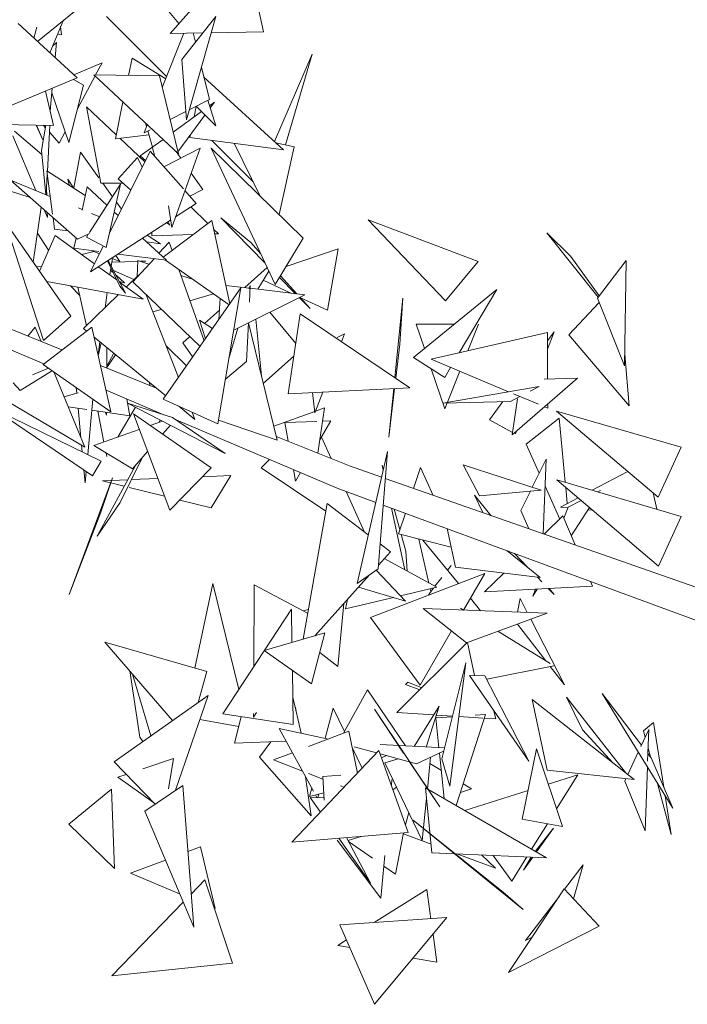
# Model space of a CAD drawing. Header units: millimetres. Extents: x -14485 to 13127, y -18923 to 3272.
# Tile 20 of 119: x 10387 to 10587, y 1670 to 1965. Entities that reach past the tile are written whole.
import ezdxf

# ---------------------------------------------------------------- set-up
doc = ezdxf.new("R2010")
doc.units = ezdxf.units.MM
doc.layers.add('G-IMPT', color=7, linetype='Continuous', lineweight=5)

# ---------------------------------------------------------------- blocks, each defined once
blk = doc.blocks.new('ÁRVORES ORNAMENTAIS - Pequeno e Médio Porte - Ipê-roxo-2865575-CORTE_CALÇADA')
at = {"layer": 'G-IMPT', "color": 253, "true_color": 0xaaaaaa}
for p, q in [((6714.39, 1986.63), (6691.83, 1961.27)), ((6719.85, 1961.73), (6714.39, 1986.63)), ((6694.42, 1964.19), (6688.4, 1971.58)), ((6663.64, 1968.24), (6652.03, 1958.85)), ((6659.68, 1965.04), (6655.71, 1955.44)), ((6690.75, 1948.27), (6672.7, 1966.38)), ((6705.59, 1966.35), (6695.3, 1953.44)), ((6705.59, 1966.35), (6696.7, 1935.33)), ((6663.87, 1947.87), (6646.19, 1964.26)), ((6651.77, 1963.09), (6650.95, 1959.85)), ((6658.95, 1963.29), (6659.17, 1960.86)), ((6719.85, 1961.73), (6704.19, 1961.47)), ((6658, 1960.98), (6659.17, 1960.86)), ((6695.97, 1961.34), (6689.45, 1945.03)), ((6701.67, 1961.43), (6691.83, 1961.27)), ((6698.73, 1961.38), (6699.41, 1958.6)), ((6656.55, 1957.46), (6657.66, 1958.53)), ((6657.27, 1954), (6657.66, 1958.53)), ((6679.31, 1948.65), (6680.38, 1953.86)), ((6680.38, 1953.86), (6690.49, 1947.63)), ((6696.7, 1935.33), (6695.3, 1953.44)), ((6723.13, 1928.8), (6734.44, 1955.06)), ((6726.46, 1927.73), (6734.44, 1955.06)), ((6662.88, 1948.8), (6671.38, 1952.43)), ((6669.44, 1948.81), (6671.38, 1952.43)), ((6701.23, 1951.14), (6703.6, 1941.44)), ((6663.87, 1947.87), (6627.08, 1932.48)), ((6662.82, 1947.43), (6665.79, 1945.71)), ((6663.99, 1938.6), (6669.27, 1948.49)), ((6694.32, 1925.11), (6668.92, 1948.82)), ((6668.92, 1948.82), (6688.6, 1948.51)), ((6694.32, 1925.11), (6688.6, 1948.51)), ((6701.97, 1948.09), (6725.88, 1926.3)), ((6654.4, 1943.91), (6656.76, 1933.61)), ((6655.85, 1937.84), (6656.45, 1944.77)), ((6661.42, 1928.47), (6665.79, 1945.71)), ((6661.42, 1928.47), (6656.33, 1943.35)), ((6697.56, 1938.34), (6703.6, 1941.44)), ((6703.14, 1941.2), (6705.5, 1933.49)), ((6671.06, 1916.24), (6666.67, 1939.24)), ((6666.67, 1939.24), (6675.64, 1930.78)), ((6675.4, 1929.6), (6677.67, 1940.65)), ((6699.68, 1939.32), (6699.03, 1936.17)), ((6705.5, 1933.49), (6699.61, 1939.39)), ((6703.65, 1939.52), (6705.16, 1940.62)), ((6703.86, 1938.85), (6705.16, 1940.62)), ((6691.81, 1935.38), (6696.51, 1937.8)), ((6692.73, 1931.6), (6701.23, 1937.77)), ((6694.17, 1925.7), (6702.28, 1936.71)), ((6640.99, 1933.9), (6656.76, 1933.61)), ((6651.65, 1933.7), (6653.6, 1929.25)), ((6651.73, 1933.7), (6653.6, 1929.25)), ((6653.21, 1926.1), (6654.48, 1933.65)), ((6654.36, 1932.93), (6653.71, 1933.67)), ((6654.99, 1919.89), (6655.66, 1933.63)), ((6684.97, 1933.83), (6683.98, 1931.36)), ((6683.98, 1931.36), (6685.86, 1932.32)), ((6684.73, 1933.23), (6684.42, 1934.35)), ((6644.61, 1930.45), (6651.55, 1914.06)), ((6645.14, 1931.87), (6653.34, 1924.82)), ((6658.46, 1928.26), (6655.56, 1931.56)), ((6658.46, 1928.26), (6660.31, 1931.71)), ((6675.4, 1929.6), (6685.42, 1930.82)), ((6676.72, 1929.76), (6684.23, 1922.67)), ((6682.86, 1924.44), (6689.71, 1929.41)), ((6686.48, 1927.06), (6685.1, 1931.93)), ((6697.92, 1930.78), (6697.75, 1929.99)), ((6697.75, 1929.99), (6725.88, 1926.3)), ((6716.76, 1916.61), (6704.36, 1929.12)), ((6653.21, 1926.1), (6654.55, 1912.82)), ((6687.27, 1924.23), (6686.54, 1926.84)), ((6700.86, 1926.75), (6689.96, 1921.18)), ((6700.86, 1926.75), (6692.3, 1902.98)), ((6731.74, 1899.7), (6704.15, 1926.81)), ((6723.36, 1885.79), (6704.15, 1926.81)), ((6718.84, 1912.38), (6711.04, 1928.24)), ((6729.04, 1927.15), (6723.59, 1928.38)), ((6729.04, 1927.15), (6724.52, 1906.8)), ((6662.87, 1914.81), (6664.94, 1925.54)), ((6664.94, 1925.54), (6670.46, 1917.83)), ((6685.82, 1925.88), (6673.62, 1901.2)), ((6682.03, 1923.95), (6676.18, 1917.6)), ((6682.03, 1923.95), (6683.42, 1921.04)), ((6682.86, 1924.44), (6684.43, 1923.07)), ((6685.82, 1925.88), (6695.81, 1914.53)), ((6695.02, 1923.76), (6693.61, 1925.77)), ((6649.85, 1911.95), (6631.81, 1917.66)), ((6655.84, 1912.28), (6643.94, 1917.2)), ((6664, 1899.38), (6643.94, 1917.2)), ((6654.64, 1912.78), (6654.95, 1919.01)), ((6654.82, 1920), (6656.54, 1906.97)), ((6654.82, 1920), (6666.33, 1912.58)), ((6661.46, 1915.72), (6661.14, 1917.48)), ((6662.78, 1914.87), (6661.14, 1917.48)), ((6680.02, 1914.15), (6676.18, 1917.6)), ((6701.62, 1914.33), (6698.16, 1919.27)), ((6654.72, 1914.37), (6654.77, 1912.72)), ((6666.88, 1915.13), (6665.37, 1908.11)), ((6666.88, 1915.13), (6672.86, 1909.62)), ((6676.92, 1915.92), (6667.61, 1901.48)), ((6671.06, 1916.24), (6677.69, 1916.24)), ((6671.6, 1916.24), (6674.51, 1912.18)), ((6672.65, 1896.89), (6676.92, 1915.92)), ((6697.7, 1912.39), (6701.62, 1914.33)), ((6696.27, 1914.01), (6699.67, 1910.15)), ((6650.73, 1892.5), (6653.09, 1909.07)), ((6665.41, 1908.33), (6664.28, 1908.8)), ((6675.7, 1910.51), (6677.19, 1908.44)), ((6691.37, 1909.42), (6692.3, 1902.98)), ((6699.67, 1910.15), (6693.42, 1906.1)), ((6698.07, 1909.11), (6703.14, 1904.16)), ((6654, 1908.27), (6654.98, 1905.95)), ((6654.93, 1907.44), (6654.98, 1905.95)), ((6656.68, 1905.88), (6657.13, 1902.48)), ((6670.46, 1906.24), (6668.18, 1907.18)), ((6675.05, 1907.59), (6676.23, 1906.5)), ((6716.02, 1898.39), (6707.04, 1905.84)), ((6707.04, 1905.84), (6720.28, 1892.36)), ((6661.99, 1876.27), (6642.32, 1904.64)), ((6653.85, 1868.98), (6642.32, 1904.64)), ((6657.13, 1902.48), (6661.14, 1901.92)), ((6691.98, 1905.17), (6667.87, 1889.57)), ((6704.31, 1905.05), (6689.77, 1894)), ((6691.72, 1903.64), (6690.84, 1904.43)), ((6691.22, 1904.68), (6691.72, 1903.64)), ((6704.31, 1905.05), (6709.74, 1879.95)), ((6704.87, 1902.47), (6706.33, 1901.05)), ((6774.45, 1880.91), (6751.29, 1905.25)), ((6784.29, 1892.75), (6751.29, 1905.25)), ((6651.97, 1901.19), (6655.35, 1896.12)), ((6657.27, 1900.55), (6652.62, 1889.79)), ((6657.27, 1900.55), (6669.08, 1892.03)), ((6663.57, 1899.76), (6662.91, 1896.69)), ((6667.65, 1901.11), (6664, 1899.38)), ((6667.26, 1900.93), (6666.67, 1900)), ((6672.65, 1896.89), (6666.67, 1900)), ((6683.57, 1899.73), (6690.78, 1893.07)), ((6684.92, 1900.6), (6688.92, 1898.03)), ((6686.37, 1900.43), (6686.28, 1901.48)), ((6686.37, 1900.43), (6698.74, 1900.82)), ((6705.18, 1901.02), (6706.33, 1901.05)), ((6731.74, 1899.7), (6723.36, 1885.79)), ((6812.16, 1894.18), (6804.96, 1901.31)), ((6804.96, 1901.31), (6820.33, 1882.01)), ((6662.91, 1896.69), (6670.46, 1895.71)), ((6671.72, 1897.37), (6667.87, 1889.57)), ((6684.78, 1898.61), (6688.92, 1898.03)), ((6691.54, 1898.56), (6688.47, 1895.2)), ((6691.54, 1898.56), (6692.44, 1896.03)), ((6716.02, 1898.39), (6719.02, 1895.06)), ((6742.29, 1896.54), (6726.62, 1891.2)), ((6739.1, 1878.08), (6742.29, 1896.54)), ((6665.28, 1894.77), (6668.88, 1895.72)), ((6668.1, 1896.02), (6670.46, 1895.11)), ((6674.47, 1893.58), (6674.13, 1891.3)), ((6674.22, 1893.68), (6676.68, 1892.74)), ((6676.68, 1892.74), (6675.55, 1894.54)), ((6676.2, 1894.96), (6690.78, 1893.07)), ((6686.98, 1893.56), (6680.58, 1886.56)), ((6812.16, 1894.18), (6820.63, 1882.4)), ((6651.59, 1891.26), (6653.19, 1891.13)), ((6670.46, 1891.04), (6675.78, 1887.19)), ((6672.99, 1892.88), (6676.72, 1885.3)), ((6678.45, 1883.23), (6673.21, 1893.02)), ((6674.05, 1890.73), (6673.74, 1888.67)), ((6682.14, 1892.76), (6674.32, 1892.55)), ((6681.9, 1888.19), (6682.15, 1893.04)), ((6682.15, 1893.04), (6685.45, 1891.9)), ((6684.56, 1892.83), (6682.9, 1892.78)), ((6690.4, 1893.12), (6709.58, 1879.73)), ((6714.22, 1884.86), (6720.97, 1890.88)), ((6774.45, 1880.91), (6784.29, 1892.75)), ((6820.12, 1881.74), (6828.76, 1892.99)), ((6828.25, 1861.34), (6828.76, 1892.99)), ((6673.95, 1890.06), (6674.71, 1889.38)), ((6674.8, 1890.06), (6680.95, 1887.27)), ((6675.57, 1888.61), (6678.11, 1886.35)), ((6678.71, 1885.09), (6682.3, 1888.58)), ((6694.47, 1890.28), (6702.04, 1868.9)), ((6695.08, 1888.55), (6698.8, 1887.26)), ((6718.12, 1884.39), (6721.46, 1889.85)), ((6724.64, 1887.92), (6729.42, 1883.05)), ((6724.96, 1888.44), (6729.85, 1883)), ((6654.78, 1886.67), (6683.76, 1881.44)), ((6664.68, 1882.49), (6661.95, 1885.38)), ((6664.13, 1884.98), (6666.69, 1873.39)), ((6678.11, 1886.35), (6676.57, 1886.75)), ((6676.67, 1886.55), (6683.76, 1881.44)), ((6678.45, 1883.23), (6676.72, 1885.3)), ((6680.58, 1886.56), (6700.81, 1867.14)), ((6689.78, 1851.32), (6713.09, 1884.77)), ((6706.11, 1843.94), (6713.09, 1884.77)), ((6708.53, 1885.54), (6715.57, 1884.7)), ((6715.86, 1885.51), (6715.57, 1884.53)), ((6715.61, 1880.45), (6715.86, 1885.51)), ((6715.82, 1884.67), (6732.22, 1882.72)), ((6728.04, 1883.21), (6719.75, 1887.06)), ((6665.84, 1872.56), (6676.34, 1882.78)), ((6672.96, 1883.39), (6672.28, 1878.83)), ((6684.6, 1882.7), (6694.33, 1857.84)), ((6697.78, 1880.92), (6704.86, 1883.03)), ((6710.92, 1872.07), (6732.22, 1882.72)), ((6730.56, 1881.89), (6733.84, 1878.55)), ((6730.76, 1881.99), (6733.84, 1878.55)), ((6739.1, 1878.08), (6730.81, 1881.93)), ((6761.64, 1881.74), (6759.28, 1857.82)), ((6760.78, 1867.86), (6761.64, 1881.74)), ((6764.85, 1863.89), (6789.86, 1884.34)), ((6778.62, 1865.27), (6789.86, 1884.34)), ((6820.12, 1881.74), (6828.25, 1861.34)), ((6706.82, 1881.66), (6706.46, 1875.25)), ((6820.67, 1880.37), (6811.49, 1870.69)), ((6661.99, 1876.27), (6653.85, 1868.98)), ((6686.6, 1877.59), (6689.14, 1878.34)), ((6702.14, 1874.1), (6706.62, 1878.09)), ((6729.55, 1868.09), (6721.74, 1877.48)), ((6727.28, 1852.96), (6730.87, 1876.95)), ((6730.87, 1876.95), (6763.79, 1854.78)), ((6659.34, 1866.13), (6640.46, 1873.76)), ((6651.3, 1873.01), (6649.07, 1870.28)), ((6651.3, 1873.01), (6653.1, 1868.65)), ((6668.29, 1873.01), (6653.67, 1861.76)), ((6668.29, 1873.01), (6674.05, 1847.57)), ((6702.46, 1869.52), (6700.59, 1875.1)), ((6700.59, 1875.1), (6704.57, 1872.54)), ((6714.72, 1862.63), (6715.3, 1874.26)), ((6723.96, 1839.01), (6715.31, 1874.27)), ((6719.21, 1858.36), (6717.51, 1875.37)), ((6777.07, 1873.88), (6765.68, 1873.84)), ((6765.68, 1873.84), (6768.14, 1866.58)), ((6784.39, 1873.91), (6781.19, 1865.86)), ((6665.84, 1872.56), (6666.74, 1871.82)), ((6668.97, 1870), (6690.53, 1852.39)), ((6695.63, 1868.3), (6697.68, 1870.13)), ((6712.12, 1872.67), (6709.46, 1863.56)), ((6744.21, 1871.01), (6741.97, 1869.87)), ((6744.21, 1871.01), (6743.3, 1868.59)), ((6805.13, 1871.34), (6770.22, 1863.34)), ((6805.13, 1868.88), (6807.11, 1871.57)), ((6805.13, 1871.34), (6805.16, 1857.36)), ((6805.14, 1866.38), (6807.11, 1871.57)), ((6811.49, 1870.69), (6829.65, 1849.38)), ((6653.92, 1861.96), (6639, 1868.28)), ((6670.76, 1868.54), (6670.18, 1864.66)), ((6670.25, 1864.36), (6671.14, 1868.23)), ((6690.61, 1867.34), (6696.78, 1861.35)), ((6695.63, 1868.3), (6698.63, 1864.02)), ((6760.78, 1867.86), (6759.58, 1857.62)), ((6672.81, 1860.69), (6672.86, 1866.59)), ((6675.45, 1864.71), (6672.81, 1860.89)), ((6672.82, 1861.22), (6674.93, 1865.13)), ((6728.97, 1864.26), (6719.78, 1856.06)), ((6828.31, 1864.82), (6829.65, 1849.38)), ((6653.67, 1861.76), (6674.05, 1847.57)), ((6687.77, 1854.64), (6670.9, 1861.46)), ((6714.72, 1862.63), (6708.41, 1857.39)), ((6764.85, 1863.89), (6774.29, 1857.91)), ((6793.37, 1853.59), (6770.22, 1863.34)), ((6656.19, 1859.74), (6646.82, 1853.99)), ((6655.3, 1860.63), (6650.46, 1858.66)), ((6656.86, 1859.54), (6666.18, 1836.96)), ((6770.2, 1860.5), (6774.28, 1848.47)), ((6774.29, 1857.91), (6776.04, 1860.89)), ((6778.76, 1859.74), (6775.06, 1850.43)), ((6646.82, 1853.99), (6644.65, 1856.3)), ((6685.72, 1855.47), (6685.65, 1856.37)), ((6802.6, 1855.18), (6773.67, 1850.19)), ((6794.49, 1840.61), (6814.09, 1857.63)), ((6802.6, 1855.18), (6799.92, 1853.78)), ((6804.08, 1857.32), (6814.09, 1857.63)), ((6636.29, 1854.62), (6666.18, 1836.96)), ((6664.24, 1853.23), (6659.95, 1852.05)), ((6663.64, 1854.82), (6663.79, 1853.11)), ((6689.91, 1846.69), (6672.58, 1854.04)), ((6727.28, 1852.96), (6763.79, 1854.78)), ((6734.52, 1853.32), (6735.29, 1847.24)), ((6737.63, 1853.48), (6735.29, 1847.24)), ((6759.22, 1854.55), (6757.52, 1839.94)), ((6758.96, 1854.54), (6757.52, 1839.94)), ((6796.77, 1852.15), (6793.97, 1850.69)), ((6802.37, 1849.8), (6794.95, 1852.92)), ((6668.6, 1851.36), (6667.07, 1834.71)), ((6678.85, 1851.38), (6679.77, 1846.39)), ((6692.56, 1845.84), (6679.06, 1850.17)), ((6679.06, 1850.17), (6708.37, 1835)), ((6706.11, 1843.94), (6689.78, 1851.32)), ((6694.41, 1849.22), (6699.24, 1845.28)), ((6793.97, 1850.69), (6773.67, 1850.19)), ((6774.98, 1850.22), (6774.28, 1848.47)), ((6787.71, 1845.14), (6791.74, 1850.64)), ((6794.49, 1840.61), (6796.15, 1851.42)), ((6805.18, 1849.89), (6805.18, 1848.61)), ((6671.1, 1832.75), (6638.88, 1848.41)), ((6668.54, 1828.35), (6638.88, 1848.41)), ((6666.78, 1848.24), (6661.2, 1849.03)), ((6664.21, 1848.6), (6665.04, 1839.73)), ((6679.77, 1846.39), (6668.29, 1848.02)), ((6671.95, 1838.47), (6670.15, 1847.76)), ((6672.37, 1847.44), (6672.68, 1846.57)), ((6672.68, 1846.57), (6672.69, 1847.4)), ((6676.16, 1839.96), (6681.39, 1848.97)), ((6704.11, 1830.71), (6680.78, 1846.94)), ((6691.75, 1817.95), (6680.78, 1846.94)), ((6698.41, 1847.42), (6699.24, 1845.28)), ((6735.24, 1847.66), (6722.92, 1843.24)), ((6738.18, 1848.72), (6735.48, 1847.75)), ((6736.2, 1835.09), (6738.18, 1848.72)), ((6805.18, 1848.61), (6804.18, 1849.03)), ((6845.23, 1836.93), (6807.8, 1847.74)), ((6838.35, 1821.92), (6807.8, 1847.74)), ((6689.57, 1844.73), (6685.85, 1843.41)), ((6688.43, 1844.33), (6688.85, 1845.11)), ((6688.51, 1844.36), (6688.87, 1845.1)), ((6689.57, 1840.83), (6691.9, 1843.53)), ((6692.56, 1845.84), (6708.37, 1835)), ((6741.94, 1824.63), (6693.61, 1845.12)), ((6706.3, 1845.04), (6723.96, 1839.01)), ((6726.26, 1844.29), (6735.82, 1844.64)), ((6727.29, 1838.68), (6726.26, 1844.29)), ((6736.79, 1839.14), (6740.1, 1844.79)), ((6737.59, 1844.7), (6740.1, 1844.79)), ((6794.6, 1841.38), (6787.71, 1845.14)), ((6798.75, 1837.81), (6808.61, 1845.67)), ((6808.61, 1845.67), (6810.46, 1826.37)), ((6682.56, 1842.24), (6668.92, 1837.39)), ((6795.47, 1840.91), (6795.78, 1841.73)), ((6665.24, 1837.51), (6665.43, 1835.51)), ((6680.53, 1830.38), (6668.92, 1837.39)), ((6745.63, 1831.27), (6723.68, 1840.14)), ((6737.23, 1839.89), (6740.14, 1833.49)), ((6798.75, 1837.81), (6802.63, 1829.1)), ((6672.79, 1834.15), (6672.59, 1835.17)), ((6680.53, 1830.38), (6685.06, 1835.62)), ((6747.96, 1795.95), (6757.07, 1835.65)), ((6754.24, 1800.33), (6757.07, 1835.65)), ((6845.23, 1836.93), (6838.35, 1821.92)), ((6671.1, 1832.75), (6668.54, 1828.35)), ((6669.89, 1810.14), (6681.43, 1831.42)), ((6676.85, 1820.25), (6683.29, 1833.57)), ((6721.63, 1833.24), (6719.16, 1830.76)), ((6755.82, 1830.19), (6755.46, 1831.47)), ((6755.78, 1830.02), (6755.46, 1831.47)), ((6784.7, 1822.33), (6779.77, 1831.59)), ((6803.23, 1824.01), (6779.77, 1831.59)), ((6800.55, 1824.87), (6804.68, 1833.28)), ((6803.83, 1810.89), (6804.68, 1833.28)), ((6665.93, 1830.12), (6666.29, 1826.23)), ((6666.61, 1829.66), (6666.29, 1826.23)), ((6704.11, 1830.71), (6691.75, 1817.95)), ((6719.16, 1830.76), (6738.52, 1817.68)), ((6729.49, 1826.7), (6728.85, 1830.18)), ((6729.49, 1826.7), (6731, 1829.27)), ((6755.29, 1827.89), (6745.63, 1831.27)), ((6764.91, 1824.52), (6767, 1830.8)), ((6770.81, 1822.45), (6767, 1830.8)), ((6829.22, 1829.64), (6818.55, 1823.99)), ((6674.47, 1827.67), (6661.55, 1792.64)), ((6674.47, 1827.67), (6670.97, 1817.38)), ((6679.1, 1827.13), (6671.53, 1826.82)), ((6678.05, 1825.19), (6671.53, 1826.82)), ((6688.14, 1827.5), (6680.2, 1827.17)), ((6710, 1828.39), (6701.52, 1828.04)), ((6704.19, 1818.67), (6710, 1828.39)), ((6930.46, 1766.54), (6756.42, 1827.5)), ((6845.21, 1816.13), (6807.96, 1827.11)), ((6838.42, 1801.21), (6807.96, 1827.11)), ((6690.15, 1822.17), (6679.48, 1824.83)), ((6753.56, 1820.34), (6741.94, 1824.63)), ((6744.63, 1823.64), (6750.21, 1811.39)), ((6784.7, 1822.33), (6803.23, 1824.01)), ((6797.14, 1817.91), (6799.98, 1823.71)), ((6804.38, 1825.19), (6808.77, 1815.34)), ((6810.61, 1824.86), (6811.07, 1820.02)), ((6820.22, 1823.49), (6821, 1823.9)), ((6836.85, 1823.19), (6837.92, 1818.28)), ((6676.85, 1820.25), (6669.89, 1810.14)), ((6704.19, 1818.67), (6694.73, 1821.03)), ((6738.93, 1819.98), (6731.73, 1779.23)), ((6738.93, 1819.98), (6751.31, 1810.55)), ((6783.21, 1822.5), (6785.66, 1817.26)), ((6783.21, 1822.5), (6788.07, 1816.41)), ((6814.29, 1821.73), (6808.97, 1818.91)), ((6811.36, 1818.88), (6815.25, 1820.91)), ((6670.97, 1817.38), (6661.55, 1792.64)), ((6926.3, 1756.61), (6755.78, 1819.52)), ((6762.32, 1800.07), (6758.27, 1818.6)), ((6760.81, 1812.16), (6759.11, 1818.29)), ((6760.39, 1810.88), (6762.44, 1817.07)), ((6799.48, 1812.41), (6797.14, 1817.91)), ((6811.28, 1818.69), (6808.97, 1818.91)), ((6811.36, 1818.88), (6810.04, 1815.59)), ((6817.74, 1818.79), (6812.27, 1810.25)), ((6818.69, 1817.99), (6817.31, 1818.12)), ((6809.75, 1816.28), (6804.09, 1810.8)), ((6813.41, 1807.54), (6809.75, 1816.28)), ((6845.21, 1816.13), (6838.42, 1801.21)), ((6776.2, 1806.85), (6760.39, 1810.88)), ((6777.53, 1800.82), (6774.97, 1812.44)), ((6754.84, 1807.86), (6757.94, 1805.5)), ((6762.62, 1805.64), (6761.23, 1810.67)), ((6766.52, 1809.32), (6769.54, 1796.1)), ((6767.73, 1809.01), (6778.39, 1795.94)), ((6757.94, 1805.5), (6754.33, 1801.49)), ((6762.62, 1805.64), (6763, 1799.7)), ((6792.89, 1805.83), (6802.91, 1797.73)), ((6795.21, 1804.97), (6799.15, 1800.87)), ((6756.12, 1803.48), (6771.86, 1794.83)), ((6754.24, 1800.33), (6747.96, 1795.95)), ((6752.01, 1785.75), (6786.31, 1799.01)), ((6753.66, 1799.93), (6762.49, 1790.66)), ((6776.16, 1801.39), (6775.08, 1800)), ((6775.13, 1799.94), (6776.16, 1801.39)), ((6777.53, 1800.82), (6802.91, 1797.73)), ((6779.94, 1787.97), (6786.31, 1799.01)), ((6791.97, 1799.06), (6786.19, 1793.46)), ((6699.28, 1770.55), (6704.63, 1795.97)), ((6712.46, 1764.11), (6704.63, 1795.97)), ((6751.69, 1798.55), (6735.22, 1780.24)), ((6773.39, 1797.81), (6771.32, 1795.12)), ((6802.07, 1797.83), (6803.42, 1796.42)), ((6818.6, 1795.16), (6818.01, 1796.56)), ((6717.02, 1795.59), (6716.93, 1770.93)), ((6733.11, 1787.07), (6717.02, 1795.59)), ((6762.49, 1790.66), (6748.37, 1794.85)), ((6760.99, 1792.24), (6771.86, 1794.83)), ((6769.4, 1792.47), (6769.86, 1793.24)), ((6770.91, 1794.6), (6769.86, 1793.24)), ((6769.94, 1794.37), (6770.12, 1793.57)), ((6818.6, 1795.16), (6786.19, 1793.46)), ((6802.06, 1794.29), (6800.68, 1792.13)), ((6801.53, 1794.26), (6800.68, 1792.13)), ((6805.3, 1794.46), (6807.08, 1792.61)), ((6805.59, 1794.48), (6807.08, 1792.61)), ((6744.51, 1788.32), (6758.87, 1791.73)), ((6744.51, 1788.32), (6745.04, 1791.15)), ((6781.99, 1791.52), (6785.05, 1787.78)), ((6796.06, 1787.36), (6796.93, 1791.42)), ((6799.06, 1787.25), (6796.93, 1791.42)), ((6707.64, 1756.77), (6728.25, 1788.2)), ((6728.4, 1778.27), (6728.25, 1788.2)), ((6733.3, 1788.11), (6731.86, 1787.74)), ((6743.93, 1789.92), (6742.14, 1771.04)), ((6780.83, 1778.16), (6767.74, 1788.42)), ((6767.74, 1788.42), (6805.05, 1787.03)), ((6778.99, 1788.52), (6779.88, 1787.97)), ((6780.83, 1778.16), (6805.05, 1787.03)), ((6752.01, 1785.75), (6766.89, 1765.37)), ((6810.19, 1765.49), (6800.1, 1785.21)), ((6720.03, 1775.86), (6738.26, 1781.11)), ((6734.31, 1765.84), (6738.26, 1781.11)), ((6766.89, 1765.37), (6776.32, 1781.7)), ((6790.23, 1781.6), (6805.95, 1771.93)), ((6796.15, 1783.77), (6804.62, 1772.75)), ((6702.83, 1769.52), (6672.23, 1778.37)), ((6692.56, 1754.8), (6672.23, 1778.37)), ((6781.03, 1778.23), (6759.93, 1757.19)), ((6781.12, 1778.27), (6783.2, 1768.29)), ((6720.03, 1775.86), (6734.31, 1765.84)), ((6736.74, 1775.23), (6742.14, 1771.04)), ((6682.68, 1749.76), (6679.74, 1769.67)), ((6702.83, 1769.52), (6700.23, 1760.22)), ((6728.75, 1753.62), (6728.52, 1769.91)), ((6773.37, 1743.28), (6780.63, 1772.09)), ((6775.79, 1735.11), (6780.63, 1772.09)), ((6786.86, 1767.21), (6807.04, 1771.26)), ((6805.94, 1771.03), (6810.19, 1765.49)), ((6685.98, 1750.15), (6680.53, 1768.76)), ((6781.66, 1768.31), (6786.33, 1768.25)), ((6781.66, 1768.31), (6799.48, 1742.55)), ((6786.33, 1768.25), (6799.48, 1742.55)), ((6751.08, 1764.02), (6743.84, 1750.94)), ((6762.51, 1747.16), (6751.08, 1764.02)), ((6762.47, 1765.6), (6763.23, 1766.28)), ((6766.8, 1764.04), (6762.47, 1765.6)), ((6767.34, 1764.58), (6763.23, 1766.28)), ((6674.98, 1742.4), (6703.21, 1762.32)), ((6693.45, 1733.83), (6703.21, 1762.32)), ((6731.13, 1751.01), (6728.63, 1761.76)), ((6804.99, 1739.87), (6800.47, 1761.14)), ((6800.47, 1761.14), (6831.12, 1737.1)), ((6810.79, 1761.84), (6815.62, 1752.02)), ((6810.79, 1761.84), (6828.5, 1739.16)), ((6842.72, 1728.48), (6821.49, 1762.89)), ((6833.32, 1747.39), (6821.49, 1762.89)), ((6729.49, 1758.76), (6729.76, 1756.91)), ((6738.33, 1749.44), (6740.78, 1758.53)), ((6744.16, 1751.51), (6740.78, 1758.53)), ((6753.18, 1758.16), (6761.91, 1744.97)), ((6753.18, 1758.16), (6772.75, 1728.85)), ((6765.06, 1747.02), (6772.62, 1759.11)), ((6768.7, 1746.83), (6772.62, 1759.11)), ((6789.05, 1757.62), (6789.59, 1755.29)), ((6700.75, 1755.14), (6712.45, 1753.04)), ((6728.75, 1753.62), (6707.64, 1756.77)), ((6711.17, 1748.01), (6713.18, 1755.94)), ((6717.74, 1757.2), (6716.88, 1755.84)), ((6716.88, 1756.9), (6716.88, 1755.84)), ((6770.98, 1756.48), (6759.93, 1757.19)), ((6771.62, 1755.61), (6776.56, 1755.94)), ((6771.62, 1755.61), (6772.54, 1746.63)), ((6776.61, 1756.12), (6771.76, 1756.43)), ((6786.47, 1756.6), (6777.72, 1729.24)), ((6785.68, 1755.54), (6778.52, 1756)), ((6783.37, 1756.39), (6786.47, 1756.6)), ((6789.59, 1755.29), (6786.12, 1755.51)), ((6734.87, 1733.53), (6724.58, 1752.43)), ((6739.34, 1749.22), (6724.58, 1752.43)), ((6745.51, 1751.58), (6733.37, 1746.95)), ((6748.03, 1738.95), (6745.51, 1751.58)), ((6815.62, 1752.02), (6824.85, 1742.02)), ((6833.13, 1746.96), (6835.49, 1752.05)), ((6836.92, 1754.23), (6833.9, 1751.67)), ((6833.9, 1751.67), (6834.42, 1749.75)), ((6835.16, 1742.58), (6835.49, 1752.05)), ((6836.92, 1754.23), (6840.02, 1734.76)), ((6682.68, 1749.76), (6683.58, 1748.47)), ((6726.69, 1748.56), (6711.17, 1748.01)), ((6718.69, 1743.79), (6722.01, 1748.39)), ((6754.51, 1745.79), (6728.38, 1718.26)), ((6749.47, 1740.47), (6746.49, 1746.66)), ((6753.81, 1745.05), (6747.04, 1746.87)), ((6754.51, 1745.79), (6763.29, 1721.11)), ((6774.2, 1746.55), (6754.84, 1747.55)), ((6801.81, 1746.3), (6797.56, 1725.17)), ((6801.81, 1746.3), (6809.64, 1722.9)), ((6835.29, 1746.5), (6836, 1743.88)), ((6683.6, 1740.28), (6692.87, 1743.41)), ((6691.37, 1734.3), (6692.87, 1743.41)), ((6718.69, 1743.79), (6734.18, 1726.17)), ((6728.56, 1745.11), (6722.88, 1742.94)), ((6731.58, 1739.57), (6722.88, 1742.94)), ((6765.81, 1741.82), (6754.88, 1744.76)), ((6756.76, 1744.26), (6755.31, 1743.55)), ((6760.3, 1743.3), (6756.32, 1742.09)), ((6765.81, 1741.82), (6773.94, 1745.53)), ((6770.02, 1743.74), (6769.05, 1734.25)), ((6772.72, 1744.97), (6774.13, 1731.32)), ((6773.37, 1743.28), (6775.79, 1735.11)), ((6829.24, 1738.58), (6832.35, 1745.29)), ((6836.2, 1743.61), (6835.24, 1744.88)), ((6842.72, 1728.48), (6836.2, 1743.61)), ((6674.98, 1742.4), (6687.33, 1729.7)), ((6756.32, 1742.09), (6767.47, 1718.69)), ((6763.64, 1742.4), (6772.75, 1728.85)), ((6773.26, 1739.76), (6769.83, 1741.84)), ((6804.99, 1739.87), (6831.12, 1737.1)), ((6834.43, 1721.67), (6835.1, 1740.84)), ((6676.11, 1737.74), (6678.67, 1738.61)), ((6676.11, 1737.74), (6686.87, 1730.16)), ((6732.49, 1737.9), (6734.18, 1726.17)), ((6737.68, 1737.21), (6733.4, 1738.86)), ((6737.63, 1737.99), (6743.09, 1738.37)), ((6738.05, 1730.9), (6737.63, 1737.99)), ((6758.25, 1735.27), (6758.42, 1737.07)), ((6805.36, 1735.69), (6814.21, 1738.5)), ((6807.85, 1728.25), (6814.21, 1738.5)), ((6828.31, 1736.57), (6828.67, 1737.36)), ((6674.23, 1734.17), (6661.38, 1723.63)), ((6674.23, 1734.17), (6675.07, 1710.36)), ((6695.64, 1735.31), (6684.18, 1727.57)), ((6695.64, 1735.31), (6698.91, 1692.7)), ((6733.64, 1731.98), (6734.33, 1734.53)), ((6744.03, 1734.74), (6743, 1735.14)), ((6758.71, 1733.98), (6759.81, 1734.77)), ((6768.46, 1734.6), (6770.43, 1715.06)), ((6768.46, 1734.6), (6804.86, 1713.55)), ((6782.27, 1734.29), (6778.97, 1733.14)), ((6782.27, 1734.29), (6779.81, 1735.78)), ((6780.33, 1727.73), (6799.28, 1733.76)), ((6834.43, 1721.67), (6828.31, 1736.57)), ((6838.15, 1735.89), (6842.28, 1720.51)), ((6733.64, 1731.98), (6737.92, 1733.08)), ((6733.83, 1731.65), (6738.01, 1731.59)), ((6733.83, 1731.65), (6736.92, 1727.26)), ((6735.91, 1731.62), (6735.46, 1732.45)), ((6736.16, 1731.61), (6736.51, 1732.72)), ((6768.77, 1731.49), (6767.47, 1718.69)), ((6840.42, 1732.2), (6842.28, 1720.51)), ((6684.18, 1727.57), (6698.91, 1692.7)), ((6763.44, 1727.15), (6762.46, 1723.44)), ((6797.56, 1725.17), (6809.64, 1722.9)), ((6675.07, 1710.36), (6661.38, 1723.63)), ((6797.79, 1698.04), (6764.76, 1724.85)), ((6791.78, 1703.21), (6764.76, 1724.85)), ((6800.35, 1716.16), (6805.07, 1723.76)), ((6806.88, 1722.46), (6801.5, 1715.49)), ((6801.83, 1715.3), (6806.88, 1722.46)), ((6763.29, 1721.11), (6728.38, 1718.26)), ((6742.45, 1719.41), (6751.98, 1705.87)), ((6744.79, 1719.6), (6751.98, 1705.87)), ((6745.25, 1718.72), (6749.22, 1719.96)), ((6759.52, 1708.58), (6761.9, 1720.99)), ((6761.84, 1720.69), (6770.18, 1717.59)), ((6700.93, 1716.85), (6697.17, 1715.42)), ((6705.37, 1698.27), (6700.93, 1716.85)), ((6741.97, 1718.84), (6755.08, 1701.36)), ((6745.4, 1718.43), (6752.59, 1713.41)), ((6755.08, 1701.36), (6756.29, 1714.26)), ((6770.43, 1715.06), (6777.19, 1714.76)), ((6777.46, 1714.75), (6804.86, 1713.55)), ((6777.85, 1714.73), (6789.47, 1710.4)), ((6785.33, 1714.4), (6789.47, 1710.4)), ((6788.8, 1714.25), (6794.36, 1706.49)), ((6794.36, 1706.49), (6798.9, 1713.81)), ((6797.95, 1709.78), (6800.26, 1713.75)), ((6797.95, 1709.78), (6800.73, 1713.73)), ((6690.4, 1712.86), (6679.88, 1708.87)), ((6755.99, 1711.04), (6759.52, 1708.58)), ((6815.78, 1711.39), (6810.24, 1704.09)), ((6812.9, 1701.24), (6815.78, 1711.39)), ((6694.68, 1702.71), (6679.88, 1708.87)), ((6702.24, 1706.87), (6698.15, 1702.65)), ((6702.24, 1706.87), (6710.52, 1681.83)), ((6810.13, 1704.21), (6793.45, 1679.12)), ((6810.13, 1704.21), (6820.61, 1692.99)), ((6768.85, 1704.02), (6753.05, 1694.06)), ((6768.85, 1704.02), (6770.09, 1695.23)), ((6797.79, 1698.04), (6791.78, 1703.21)), ((6808.69, 1702.05), (6798.51, 1688.64)), ((6695.75, 1700.18), (6674.36, 1678.11)), ((6742.81, 1693.36), (6774.94, 1695.56)), ((6753.22, 1669.51), (6774.94, 1695.56)), ((6753.22, 1669.51), (6742.81, 1693.36)), ((6820.61, 1692.99), (6793.45, 1679.12)), ((6770.75, 1690.54), (6771.94, 1682.15)), ((6800.48, 1689.69), (6798.51, 1688.64)), ((6744.78, 1688.85), (6742.16, 1687.2)), ((6745.76, 1686.59), (6742.16, 1687.2)), ((6710.52, 1681.83), (6674.36, 1678.11)), ((6771.94, 1682.15), (6764.77, 1683.37))]:
    blk.add_line(p, q, dxfattribs=at)

msp = doc.modelspace()

# ---------------------------------------------------------------- block references
at = {"layer": 'G-IMPT', "color": 253, "true_color": 0xaaaaaa}
msp.add_blockref('ÁRVORES ORNAMENTAIS - Pequeno e Médio Porte - Ipê-roxo-2865575-CORTE_CALÇADA', (3740.319, 0), dxfattribs=at)

doc.saveas('drawing.dxf')
